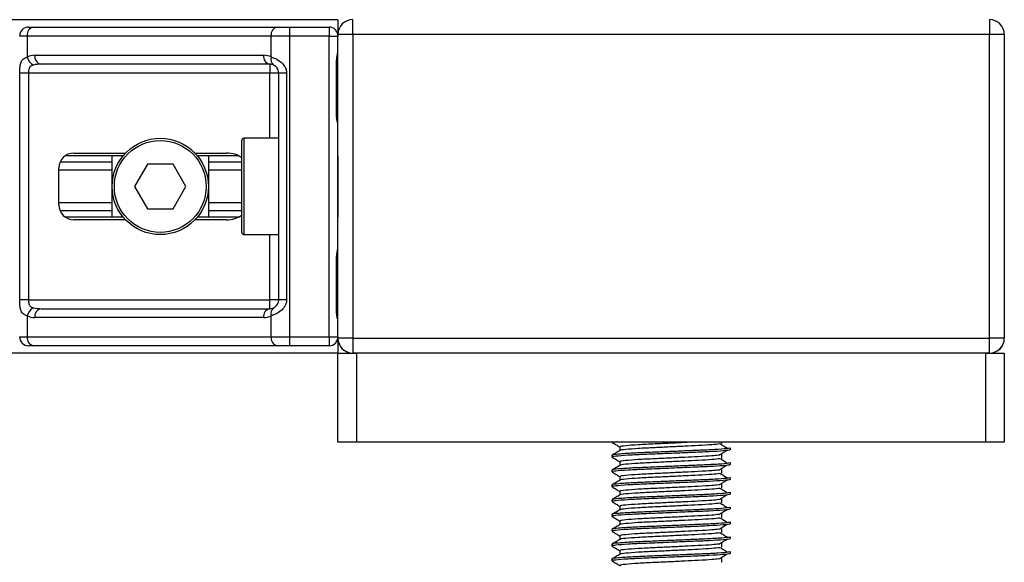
# Model space of a CAD drawing. Header units: millimetres. Extents: x -535 to 1155, y 0 to 326.
# Tile 102 of 116: x 1024 to 1060, y 133 to 152. Entities that reach past the tile are written whole.
import ezdxf

# ---------------------------------------------------------------- set-up
doc = ezdxf.new("R2010")
doc.units = ezdxf.units.MM

msp = doc.modelspace()

# ---------------------------------------------------------------- linework, layer by layer
at = {"color": 7, "linetype": 'Continuous', "lineweight": 25}
for p, q in [((1035.903, 151.955), (1035.903, 152.4997)), ((1059.3271, 152.4997), (1059.3271, 151.955)), ((1035.3582, 152.4973), (698.2964, 152.4973)), ((1023.973, 152.225), (1024.1564, 152.225)), ((1024.1564, 152.225), (1033.1311, 152.225)), ((1033.1311, 152.225), (1033.574, 152.225)), ((1033.574, 152.225), (1033.574, 151.8981)), ((1033.574, 152.225), (1035.0313, 152.225)), ((1035.0313, 152.225), (1035.0313, 151.8981)), ((1035.3582, 152.4973), (1035.3582, 151.8981)), ((1023.9253, 151.8981), (1023.6461, 151.8981)), ((1032.8999, 151.8981), (1023.9253, 151.8981)), ((1023.9253, 151.8981), (1023.9253, 151.1275)), ((1032.8999, 151.1275), (1032.8999, 151.8981)), ((1033.574, 151.8981), (1032.8999, 151.8981)), ((1033.574, 151.8981), (1033.574, 140.8398)), ((1035.0313, 151.8981), (1033.574, 151.8981)), ((1035.0313, 140.8398), (1035.0313, 151.8981)), ((1035.0313, 151.8981), (1035.3582, 151.8981)), ((1035.3582, 140.7877), (1035.3582, 151.955)), ((1035.903, 151.955), (1035.3582, 151.955)), ((1035.3582, 147.4993), (1035.3582, 151.8164)), ((1059.3271, 151.955), (1035.903, 151.955)), ((1035.903, 151.955), (1035.903, 140.7877)), ((1059.3271, 140.7877), (1059.3271, 151.955)), ((1059.8718, 151.955), (1059.3271, 151.955)), ((1059.8718, 151.955), (1059.8718, 140.7877)), ((1024.2041, 151.19), (1032.6212, 151.19)), ((1032.8523, 150.8631), (1024.4352, 150.8631)), ((1032.8523, 150.8631), (1032.8523, 150.5363)), ((1035.3081, 148.9565), (1035.3081, 150.9993)), ((1035.3289, 150.9993), (1035.3081, 150.9993)), ((1035.3289, 148.9565), (1035.3289, 150.9993)), ((1023.6517, 142.2016), (1023.6517, 150.5363)), ((1023.9767, 150.5363), (1023.6517, 150.5363)), ((1032.8523, 150.5363), (1023.9767, 150.5363)), ((1023.9767, 150.5363), (1023.9767, 142.2016)), ((1033.1792, 150.5363), (1032.8523, 150.5363)), ((1032.8523, 148.1394), (1032.8523, 150.5363)), ((1033.4705, 150.5363), (1033.1792, 150.5363)), ((1033.1792, 142.2016), (1033.1792, 150.5363)), ((1033.4705, 150.5363), (1033.4705, 142.2016)), ((1035.3289, 148.9565), (1035.3081, 148.9565)), ((1031.8173, 144.6802), (1031.8173, 148.0577)), ((1033.1792, 148.1394), (1031.899, 148.1394)), ((1031.899, 148.1394), (1031.899, 144.5985)), ((1027.4586, 147.4993), (1025.327, 147.4993)), ((1025.6348, 147.5946), (1027.5437, 147.5946)), ((1027.0508, 145.2386), (1027.0508, 147.4993)), ((1030.0987, 147.5946), (1031.2532, 147.5946)), ((1031.6886, 147.4993), (1030.1838, 147.4993)), ((1030.5916, 147.4993), (1030.5916, 145.2386)), ((1035.3582, 147.4993), (1035.3582, 147.4993)), ((1035.3582, 147.4993), (1035.3582, 145.2386)), ((1035.3582, 147.4584), (1035.3582, 147.4584)), ((1027.0508, 147.2671), (1025.1353, 147.2671)), ((1028.3494, 147.1861), (1027.8777, 146.369)), ((1029.293, 147.1861), (1028.3494, 147.1861)), ((1029.7647, 146.369), (1029.293, 147.1861)), ((1031.8173, 147.2671), (1030.5916, 147.2671)), ((1025.0901, 145.688), (1025.0901, 147.0499)), ((1027.0508, 146.9684), (1025.0901, 146.9684)), ((1031.8173, 146.9684), (1030.5916, 146.9684)), ((1027.8777, 146.369), (1028.3494, 145.5518)), ((1029.293, 145.5518), (1029.7647, 146.369)), ((1027.0508, 145.7695), (1025.0901, 145.7695)), ((1031.8173, 145.7695), (1030.5916, 145.7695)), ((1027.0508, 145.4708), (1025.1353, 145.4708)), ((1028.3494, 145.5518), (1029.293, 145.5518)), ((1031.8173, 145.4708), (1030.5916, 145.4708)), ((1035.3582, 145.2795), (1035.3582, 145.2795)), ((1027.4586, 145.2386), (1025.327, 145.2386)), ((1027.5437, 145.1433), (1025.6348, 145.1433)), ((1031.2532, 145.1433), (1030.0987, 145.1433)), ((1031.6886, 145.2386), (1030.1838, 145.2386)), ((1035.3582, 140.9215), (1035.3582, 145.2386)), ((1035.3582, 145.2386), (1035.3582, 145.2386)), ((1031.899, 144.5985), (1033.1792, 144.5985)), ((1032.8523, 142.2016), (1032.8523, 144.5985)), ((1035.3081, 141.7386), (1035.3081, 143.7814)), ((1035.3289, 143.7814), (1035.3081, 143.7814)), ((1035.3289, 141.7386), (1035.3289, 143.7814)), ((1023.9767, 142.2016), (1023.6517, 142.2016)), ((1023.9767, 142.2016), (1032.8523, 142.2016)), ((1033.1792, 142.2016), (1032.8523, 142.2016)), ((1032.8523, 141.8748), (1032.8523, 142.2016)), ((1033.4705, 142.2016), (1033.1792, 142.2016)), ((1024.4352, 141.8748), (1032.8523, 141.8748)), ((1035.3289, 141.7386), (1035.3081, 141.7386)), ((1023.9253, 141.6104), (1023.9253, 140.8398)), ((1032.6212, 141.5479), (1024.2041, 141.5479)), ((1032.8999, 140.8398), (1032.8999, 141.6104)), ((1023.6461, 140.8398), (1023.9253, 140.8398)), ((1023.9253, 140.8398), (1032.8999, 140.8398)), ((1032.8999, 140.8398), (1033.574, 140.8398)), ((1033.574, 140.8398), (1035.0313, 140.8398)), ((1033.574, 140.8398), (1033.574, 140.5129)), ((1035.0313, 140.8398), (1035.3582, 140.8398)), ((1035.0313, 140.8398), (1035.0313, 140.5129)), ((1035.3582, 140.8398), (1035.3582, 140.2406)), ((1035.903, 140.7877), (1035.3582, 140.7877)), ((1035.3582, 140.7877), (1035.3582, 140.7829)), ((1035.903, 140.7877), (1035.903, 140.2429)), ((1035.903, 140.7877), (1059.3271, 140.7877)), ((1059.8718, 140.7877), (1059.3271, 140.7877)), ((1059.3271, 140.2429), (1059.3271, 140.7877)), ((1059.8718, 140.7829), (1059.8718, 140.7877)), ((1035.3582, 140.2406), (698.2964, 140.2406)), ((1024.1564, 140.5129), (1023.973, 140.5129)), ((1033.1311, 140.5129), (1024.1564, 140.5129)), ((1033.574, 140.5129), (1033.1311, 140.5129)), ((1035.0313, 140.5129), (1033.574, 140.5129)), ((1035.3582, 136.9721), (1035.3582, 140.2406)), ((1035.3582, 140.2406), (1036.0391, 140.2406)), ((1059.3271, 140.2429), (1035.903, 140.2429)), ((1036.0391, 140.2406), (1035.9825, 140.2429)), ((1040.3562, 140.2406), (1036.0391, 140.2406)), ((1036.0391, 140.2406), (1036.0391, 136.9721)), ((1059.1908, 140.2406), (1036.0391, 140.2406)), ((1040.3562, 140.2429), (1040.3562, 140.2406)), ((1040.3971, 140.2429), (1040.3971, 140.2406)), ((1042.576, 140.2406), (1042.576, 140.2429)), ((1042.6169, 140.2406), (1042.6169, 140.2429)), ((1052.613, 140.2406), (1042.6169, 140.2406)), ((1052.613, 140.2429), (1052.613, 140.2406)), ((1052.6538, 140.2429), (1052.6538, 140.2406)), ((1054.8328, 140.2406), (1054.8328, 140.2429)), ((1054.8737, 140.2406), (1054.8737, 140.2429)), ((1059.1908, 140.2406), (1054.8737, 140.2406)), ((1059.2474, 140.2429), (1059.1908, 140.2406)), ((1059.1908, 136.9721), (1059.1908, 140.2406)), ((1059.1908, 140.2406), (1059.8717, 140.2406)), ((1059.8717, 140.2406), (1059.8717, 136.9721)), ((1036.0391, 136.9721), (1035.3582, 136.9721)), ((1059.1908, 136.9721), (1036.0391, 136.9721)), ((1045.436, 136.9721), (1045.436, 136.9647)), ((1045.4442, 136.9721), (1045.4737, 136.9588)), ((1049.4803, 136.9191), (1049.4803, 136.9721)), ((1059.8717, 136.9721), (1059.1908, 136.9721)), ((1045.7308, 136.795), (1045.7308, 136.6617)), ((1049.7939, 136.6924), (1049.7939, 136.7604)), ((1045.436, 136.488), (1045.436, 136.42)), ((1045.7308, 136.2503), (1045.7308, 136.1169)), ((1049.4803, 136.3743), (1049.4803, 136.5105)), ((1049.7939, 136.1477), (1049.7939, 136.2157)), ((1045.436, 135.9433), (1045.436, 135.8752)), ((1049.4803, 135.8296), (1049.4803, 135.9658)), ((1045.7308, 135.7055), (1045.7308, 135.5722)), ((1049.7939, 135.6029), (1049.7939, 135.671)), ((1045.436, 135.3985), (1045.436, 135.3305)), ((1045.7308, 135.1608), (1045.7308, 135.0274)), ((1049.4803, 135.2848), (1049.4803, 135.421)), ((1049.7939, 135.0582), (1049.7939, 135.1262)), ((1045.436, 134.8538), (1045.436, 134.7858)), ((1049.4803, 134.7401), (1049.4803, 134.8763)), ((1045.7308, 134.616), (1045.7308, 134.4827)), ((1049.7939, 134.5134), (1049.7939, 134.5815)), ((1045.436, 134.309), (1045.436, 134.241)), ((1045.7308, 134.0713), (1045.7308, 133.9379)), ((1049.4803, 134.1953), (1049.4803, 134.3315)), ((1049.7939, 133.9687), (1049.7939, 134.0367)), ((1045.436, 133.7643), (1045.436, 133.6963)), ((1049.4803, 133.6506), (1049.4803, 133.7868)), ((1045.7308, 133.5265), (1045.7308, 133.3932)), ((1049.7939, 133.424), (1049.7939, 133.492)), ((1045.436, 133.2195), (1045.436, 133.1515)), ((1045.7308, 132.9818), (1045.7308, 132.8484)), ((1049.4803, 133.1059), (1049.4803, 133.242)), ((1049.7939, 132.8792), (1049.7939, 132.9472)), ((1045.436, 132.6748), (1045.436, 132.6068)), ((1049.4803, 132.5611), (1049.4803, 132.6973))]:
    msp.add_line(p, q, dxfattribs=at)
for radius in [1.7704, 1.6887]:
    msp.add_circle((1028.8212, 146.369), radius, dxfattribs=at)
for centre, radius, start, end in [((1035.903, 151.955), 0.5447, 90, 180), ((1059.3271, 151.955), 0.5447, 0, 90), ((1023.973, 151.8981), 0.3268, 90, 180), ((1024.2142, 151.939), 0.2918, 101.42175, 188.04947), ((1033.1888, 151.939), 0.2918, 101.42175, 188.04947), ((1035.0313, 151.8981), 0.3268, 0, 90), ((1024.2041, 150.5363), 0.6537, 90, 115.24042), ((1024.3378, 151.2118), 0.421, 191.54851, 244.48399), ((1024.493, 151.1491), 0.2918, 171.95053, 258.57825), ((1032.9101, 151.1491), 0.2918, 171.95053, 258.57825), ((1032.6212, 150.5363), 0.6537, 64.75958, 90), ((1033.134, 151.0381), 0.2506, 159.08981, 235.39013), ((1032.8523, 150.5363), 0.3268, 64.75958, 90), ((1031.899, 148.0577), 0.0817, 90, 180), ((1025.6348, 147.0499), 0.5447, 90, 180), ((1025.6348, 145.688), 0.5447, 180, 270), ((1031.899, 144.6802), 0.0817, 180, 270), ((1024.3378, 141.5261), 0.421, 115.51601, 168.45149), ((1024.493, 141.5888), 0.2918, 101.42175, 188.04947), ((1032.9101, 141.5888), 0.2918, 101.42175, 188.04947), ((1032.8523, 142.2016), 0.3268, 270, 295.24042), ((1033.134, 141.6998), 0.2506, 124.60987, 200.91019), ((1024.2041, 142.2016), 0.6537, 244.75958, 270), ((1032.6212, 142.2016), 0.6537, 270, 295.24042), ((1023.973, 140.8398), 0.3268, 180, 270), ((1024.2142, 140.7989), 0.2918, 171.95053, 258.57825), ((1033.1888, 140.7989), 0.2918, 171.95053, 258.57825), ((1035.0313, 140.8398), 0.3268, 270, 0), ((1035.903, 140.7877), 0.5447, 180, 270), ((1035.903, 140.7829), 0.5447, 180, 264.66756), ((1059.3271, 140.7877), 0.5447, 270, 0), ((1059.3271, 140.7829), 0.5447, 275.33244, 360)]:
    msp.add_arc(centre, radius, start, end, dxfattribs=at)
for centre, major_axis, ratio, start_param, end_param in [((1024.4352, 150.5363), (0.6537, 0), 0.5, 1.5707963, 2.0113247), ((1031.2532, 147.0499), (-0.7704, 0), 0.7071068, 3.890794, 4.712389), ((1031.2532, 145.688), (-0.7704, 0), 0.7071068, 1.5707963, 2.3923913), ((1024.4352, 142.2016), (0.6537, 0), 0.5, 4.2718606, 4.712389)]:
    msp.add_ellipse(centre, major_axis=major_axis, ratio=ratio, start_param=start_param, end_param=end_param, dxfattribs=at)
for points, knots in [([(1023.6517, 150.5363), (1023.6518, 150.5557), (1023.6522, 150.6361), (1023.6559, 150.7217), (1023.6688, 150.838), (1023.6941, 150.9496), (1023.7726, 151.0653), (1023.8729, 151.1062), (1023.9253, 151.1275)], [0, 0, 0, 0, 0.0620594, 0.25604, 0.28119649, 0.496867, 0.73687732, 1, 1, 1, 1]), ([(1032.8999, 151.1275), (1032.9505, 151.1101), (1033.0662, 151.0702), (1033.2463, 150.9627), (1033.3639, 150.8382), (1033.4326, 150.7248), (1033.466, 150.6318), (1033.4695, 150.5586), (1033.4705, 150.5363)], [0, 0, 0, 0, 0.2204024, 0.5050019, 0.6931202, 0.7669429, 0.9288339, 1, 1, 1, 1]), ([(1035.3081, 150.9993), (1035.3093, 151.0298), (1035.3122, 151.1062), (1035.3314, 151.1941), (1035.3514, 151.2789), (1035.3554, 151.3161), (1035.3582, 151.3417)], [0, 0, 0, 0, 0.2269894, 0.5690124, 0.702034, 1, 1, 1, 1]), ([(1035.333, 150.9991), (1035.3325, 151.0425), (1035.3314, 151.1499), (1035.3613, 151.2618), (1035.3554, 151.3301), (1035.3543, 151.3429)], [0, 0, 0, 0, 0.35530576, 0.87926001, 1, 1, 1, 1]), ([(1024.1564, 150.8319), (1024.1226, 150.8219), (1024.0654, 150.8051), (1024.0232, 150.7634), (1023.9971, 150.7193), (1023.9807, 150.6607), (1023.977, 150.5888), (1023.9767, 150.546), (1023.9767, 150.5363)], [0, 0, 0, 0, 0.273797, 0.4623029, 0.4991581, 0.7049828, 0.9330438, 1, 1, 1, 1]), ([(1033.1792, 150.5363), (1033.1758, 150.5722), (1033.1698, 150.6362), (1033.1361, 150.7013), (1033.1015, 150.7499), (1033.072, 150.7797), (1033.0297, 150.8124), (1033.0078, 150.8236), (1032.9917, 150.8319)], [0, 0, 0, 0, 0.24595141, 0.43826429, 0.49843058, 0.68293489, 0.7679658, 1, 1, 1, 1]), ([(1035.3582, 148.6141), (1035.3577, 148.6236), (1035.3559, 148.6609), (1035.342, 148.715), (1035.3235, 148.7996), (1035.3103, 148.8694), (1035.3086, 148.9355), (1035.3081, 148.9565)], [0, 0, 0, 0, 0.1172575, 0.461179, 0.5069762, 0.8431627, 1, 1, 1, 1]), ([(1035.3555, 148.6499), (1035.3548, 148.6638), (1035.351, 148.7346), (1035.3289, 148.851), (1035.3294, 148.9553), (1035.3296, 148.9945)], [0, 0, 0, 0, 0.1322449, 0.6741763, 1, 1, 1, 1]), ([(1035.3081, 143.7814), (1035.3093, 143.8119), (1035.3122, 143.8883), (1035.3314, 143.9763), (1035.3514, 144.061), (1035.3554, 144.0982), (1035.3582, 144.1238)], [0, 0, 0, 0, 0.2269894, 0.5690124, 0.702034, 1, 1, 1, 1]), ([(1035.333, 143.7812), (1035.3325, 143.8246), (1035.3314, 143.932), (1035.3613, 144.0439), (1035.3554, 144.1122), (1035.3543, 144.125)], [0, 0, 0, 0, 0.3553058, 0.87926, 1, 1, 1, 1]), ([(1023.9253, 141.6104), (1023.8808, 141.6278), (1023.7789, 141.6677), (1023.6989, 141.7752), (1023.6686, 141.8997), (1023.6561, 142.0131), (1023.6522, 142.1061), (1023.6519, 142.1793), (1023.6517, 142.2016)], [0, 0, 0, 0, 0.2204024, 0.5050019, 0.6931202, 0.7669429, 0.9288339, 1, 1, 1, 1]), ([(1023.9767, 142.2016), (1023.9772, 142.1657), (1023.9781, 142.1017), (1023.9911, 142.0366), (1024.0129, 141.988), (1024.0383, 141.9582), (1024.0883, 141.9255), (1024.1276, 141.9143), (1024.1564, 141.906)], [0, 0, 0, 0, 0.2459514, 0.4382643, 0.4984306, 0.6829349, 0.7679658, 1, 1, 1, 1]), ([(1033.4705, 142.2016), (1033.4697, 142.1822), (1033.4664, 142.1019), (1033.434, 142.0162), (1033.3639, 141.8999), (1033.2611, 141.7883), (1033.0776, 141.6727), (1032.9609, 141.6318), (1032.8999, 141.6104)], [0, 0, 0, 0, 0.0620594, 0.25604, 0.2811965, 0.496867, 0.7368773, 1, 1, 1, 1]), ([(1032.9917, 141.906), (1033.011, 141.916), (1033.0436, 141.9329), (1033.0889, 141.9745), (1033.1248, 142.0186), (1033.1594, 142.0772), (1033.1777, 142.1491), (1033.1789, 142.1919), (1033.1792, 142.2016)], [0, 0, 0, 0, 0.273797, 0.4623029, 0.4991581, 0.7049828, 0.9330438, 1, 1, 1, 1]), ([(1035.3582, 141.3962), (1035.3577, 141.4057), (1035.3559, 141.443), (1035.342, 141.4971), (1035.3235, 141.5817), (1035.3103, 141.6515), (1035.3086, 141.7176), (1035.3081, 141.7386)], [0, 0, 0, 0, 0.1172575, 0.461179, 0.5069762, 0.8431627, 1, 1, 1, 1]), ([(1035.3555, 141.4321), (1035.3548, 141.4459), (1035.351, 141.5167), (1035.3289, 141.6331), (1035.3294, 141.7374), (1035.3296, 141.7766)], [0, 0, 0, 0, 0.13224493, 0.67417628, 1, 1, 1, 1]), ([(1045.4411, 136.9593), (1045.4904, 136.9308), (1045.587, 136.8749), (1045.6835, 136.819), (1045.7308, 136.7916)], [0, 0, 0, 0, 0.5102373, 1, 1, 1, 1]), ([(1048.4688, 136.9721), (1048.3532, 136.9663), (1048.0714, 136.9522), (1047.566, 136.9277), (1046.967, 136.8994), (1046.366, 136.8716), (1045.9191, 136.8351), (1045.7103, 136.8109), (1045.7488, 136.7973), (1045.7563, 136.7946)], [0, 0, 0, 0, 0.1007343, 0.2454649, 0.3878399, 0.5730489, 0.7658875, 0.9540228, 1, 1, 1, 1]), ([(1049.7679, 136.7604), (1049.762, 136.7527), (1049.7482, 136.7345), (1049.3855, 136.7024), (1048.8318, 136.675), (1048.1965, 136.6482), (1047.5601, 136.6213), (1046.8649, 136.593), (1046.1708, 136.5652), (1045.6535, 136.5286), (1045.4121, 136.5044), (1045.4569, 136.4907), (1045.4659, 136.488)], [0, 0, 0, 0, 0.0884831, 0.2078733, 0.3229232, 0.4145941, 0.508708, 0.6012919, 0.7217331, 0.8471304, 0.9694726, 1, 1, 1, 1]), ([(1045.7356, 136.6645), (1045.6864, 136.636), (1045.5879, 136.5789), (1045.4893, 136.5219), (1045.4401, 136.4934)], [0, 0, 0, 0, 0.4999318, 1, 1, 1, 1]), ([(1049.7618, 136.6924), (1049.7704, 136.689), (1049.8047, 136.6754), (1049.5591, 136.6482), (1049.0546, 136.6156), (1048.3383, 136.5864), (1047.5175, 136.5511), (1046.6937, 136.5189), (1045.9888, 136.4868), (1045.5823, 136.4533), (1045.4151, 136.4309), (1045.4582, 136.4185), (1045.4737, 136.414)], [0, 0, 0, 0, 0.0392666, 0.1562284, 0.2718014, 0.3845301, 0.5018235, 0.621601, 0.7409455, 0.8637639, 0.9510971, 1, 1, 1, 1]), ([(1049.4017, 136.9043), (1049.3189, 136.8937), (1049.1496, 136.872), (1048.6634, 136.8452), (1048.1188, 136.8184), (1047.5672, 136.7915), (1046.9668, 136.7632), (1046.3647, 136.7355), (1045.9244, 136.6989), (1045.7154, 136.6767), (1045.7422, 136.6651), (1045.7438, 136.6644)], [0, 0, 0, 0, 0.1249493, 0.2558292, 0.3601144, 0.4671821, 0.5725071, 0.7095196, 0.8521762, 0.9913534, 1, 1, 1, 1]), ([(1049.3722, 136.4902), (1049.4186, 136.5187), (1049.5112, 136.5755), (1049.6041, 136.6324), (1049.6505, 136.6608)], [0, 0, 0, 0, 0.4999887, 1, 1, 1, 1]), ([(1049.6882, 136.7336), (1049.6418, 136.7621), (1049.5492, 136.8189), (1049.4563, 136.8758), (1049.4099, 136.9042)], [0, 0, 0, 0, 0.50001, 1, 1, 1, 1]), ([(1049.7679, 136.2157), (1049.762, 136.208), (1049.7482, 136.1898), (1049.3855, 136.1577), (1048.8318, 136.1302), (1048.1965, 136.1034), (1047.5601, 136.0766), (1046.8649, 136.0482), (1046.1708, 136.0205), (1045.6535, 135.9839), (1045.4121, 135.9596), (1045.4569, 135.946), (1045.4659, 135.9433)], [0, 0, 0, 0, 0.08848308, 0.20787331, 0.32292323, 0.41459405, 0.50870798, 0.60129187, 0.72173315, 0.84713038, 0.96947255, 1, 1, 1, 1]), ([(1045.4411, 136.4146), (1045.4904, 136.3861), (1045.587, 136.3302), (1045.6835, 136.2743), (1045.7308, 136.2469)], [0, 0, 0, 0, 0.5102373, 1, 1, 1, 1]), ([(1049.4017, 136.3596), (1049.3189, 136.349), (1049.1496, 136.3273), (1048.6634, 136.3004), (1048.1188, 136.2737), (1047.5672, 136.2468), (1046.9668, 136.2185), (1046.3647, 136.1907), (1045.9244, 136.1541), (1045.7154, 136.1319), (1045.7422, 136.1203), (1045.7438, 136.1196)], [0, 0, 0, 0, 0.1249493, 0.2558292, 0.3601144, 0.4671821, 0.5725071, 0.7095196, 0.8521762, 0.9913534, 1, 1, 1, 1]), ([(1049.3512, 136.4903), (1049.2819, 136.4816), (1049.1245, 136.4618), (1048.6625, 136.4366), (1048.119, 136.4098), (1047.5672, 136.383), (1046.9665, 136.3547), (1046.3661, 136.3269), (1045.9191, 136.2903), (1045.7103, 136.2661), (1045.7488, 136.2525), (1045.7563, 136.2499)], [0, 0, 0, 0, 0.1028652, 0.233268, 0.3371731, 0.4438505, 0.5487917, 0.6853047, 0.8274414, 0.9661113, 1, 1, 1, 1]), ([(1049.6882, 136.1889), (1049.6418, 136.2173), (1049.5492, 136.2742), (1049.4563, 136.331), (1049.4099, 136.3595)], [0, 0, 0, 0, 0.50001, 1, 1, 1, 1]), ([(1045.7356, 136.1197), (1045.6864, 136.0912), (1045.5879, 136.0342), (1045.4893, 135.9772), (1045.4401, 135.9487)], [0, 0, 0, 0, 0.4999318, 1, 1, 1, 1]), ([(1045.4411, 135.8698), (1045.4904, 135.8413), (1045.587, 135.7854), (1045.6835, 135.7295), (1045.7308, 135.7022)], [0, 0, 0, 0, 0.5102373, 1, 1, 1, 1]), ([(1049.7618, 136.1477), (1049.7704, 136.1443), (1049.8047, 136.1307), (1049.5591, 136.1034), (1049.0546, 136.0709), (1048.3383, 136.0417), (1047.5175, 136.0063), (1046.6937, 135.9742), (1045.9888, 135.9421), (1045.5823, 135.9086), (1045.4151, 135.8862), (1045.4582, 135.8737), (1045.4737, 135.8693)], [0, 0, 0, 0, 0.0392666, 0.1562284, 0.2718014, 0.3845301, 0.5018235, 0.621601, 0.7409455, 0.8637639, 0.9510971, 1, 1, 1, 1]), ([(1049.3512, 135.9456), (1049.2819, 135.9369), (1049.1245, 135.9171), (1048.6625, 135.8919), (1048.119, 135.8651), (1047.5672, 135.8382), (1046.9665, 135.8099), (1046.3661, 135.7822), (1045.9191, 135.7456), (1045.7103, 135.7214), (1045.7488, 135.7078), (1045.7563, 135.7051)], [0, 0, 0, 0, 0.1028652, 0.233268, 0.3371731, 0.4438505, 0.5487917, 0.6853047, 0.8274414, 0.9661113, 1, 1, 1, 1]), ([(1049.3722, 135.9455), (1049.4186, 135.9739), (1049.5112, 136.0308), (1049.6041, 136.0877), (1049.6505, 136.1161)], [0, 0, 0, 0, 0.49998865, 1, 1, 1, 1]), ([(1049.7679, 135.671), (1049.762, 135.6632), (1049.7482, 135.645), (1049.3855, 135.6129), (1048.8318, 135.5855), (1048.1965, 135.5587), (1047.5601, 135.5318), (1046.8649, 135.5035), (1046.1708, 135.4757), (1045.6535, 135.4392), (1045.4121, 135.4149), (1045.4569, 135.4013), (1045.4659, 135.3985)], [0, 0, 0, 0, 0.0884831, 0.2078733, 0.3229232, 0.4145941, 0.508708, 0.6012919, 0.7217331, 0.8471304, 0.9694726, 1, 1, 1, 1]), ([(1045.7356, 135.575), (1045.6864, 135.5465), (1045.5879, 135.4894), (1045.4893, 135.4324), (1045.4401, 135.4039)], [0, 0, 0, 0, 0.4999318, 1, 1, 1, 1]), ([(1049.7618, 135.6029), (1049.7704, 135.5995), (1049.8047, 135.5859), (1049.5591, 135.5587), (1049.0546, 135.5261), (1048.3383, 135.4969), (1047.5175, 135.4616), (1046.6937, 135.4294), (1045.9888, 135.3973), (1045.5823, 135.3638), (1045.4151, 135.3414), (1045.4582, 135.329), (1045.4737, 135.3245)], [0, 0, 0, 0, 0.0392666, 0.1562284, 0.2718014, 0.3845301, 0.5018235, 0.621601, 0.7409455, 0.8637639, 0.9510971, 1, 1, 1, 1]), ([(1049.4017, 135.8148), (1049.3189, 135.8042), (1049.1496, 135.7826), (1048.6634, 135.7557), (1048.1188, 135.7289), (1047.5672, 135.7021), (1046.9668, 135.6737), (1046.3647, 135.646), (1045.9244, 135.6094), (1045.7154, 135.5872), (1045.7422, 135.5756), (1045.7438, 135.5749)], [0, 0, 0, 0, 0.1249493, 0.2558292, 0.3601144, 0.4671821, 0.5725071, 0.7095196, 0.8521762, 0.9913534, 1, 1, 1, 1]), ([(1049.3722, 135.4007), (1049.4186, 135.4292), (1049.5112, 135.486), (1049.6041, 135.5429), (1049.6505, 135.5713)], [0, 0, 0, 0, 0.4999887, 1, 1, 1, 1]), ([(1049.6882, 135.6441), (1049.6418, 135.6726), (1049.5492, 135.7294), (1049.4563, 135.7863), (1049.4099, 135.8147)], [0, 0, 0, 0, 0.50001, 1, 1, 1, 1]), ([(1049.7679, 135.1262), (1049.762, 135.1185), (1049.7482, 135.1003), (1049.3855, 135.0682), (1048.8318, 135.0407), (1048.1965, 135.0139), (1047.5601, 134.9871), (1046.8649, 134.9588), (1046.1708, 134.931), (1045.6535, 134.8944), (1045.4121, 134.8702), (1045.4569, 134.8565), (1045.4659, 134.8538)], [0, 0, 0, 0, 0.0884831, 0.2078733, 0.3229232, 0.4145941, 0.508708, 0.6012919, 0.7217331, 0.8471304, 0.9694726, 1, 1, 1, 1]), ([(1045.4411, 135.3251), (1045.4904, 135.2966), (1045.587, 135.2407), (1045.6835, 135.1848), (1045.7308, 135.1574)], [0, 0, 0, 0, 0.51023729, 1, 1, 1, 1]), ([(1049.4017, 135.2701), (1049.3189, 135.2595), (1049.1496, 135.2378), (1048.6634, 135.2109), (1048.1188, 135.1842), (1047.5672, 135.1573), (1046.9668, 135.129), (1046.3647, 135.1012), (1045.9244, 135.0646), (1045.7154, 135.0424), (1045.7422, 135.0308), (1045.7438, 135.0301)], [0, 0, 0, 0, 0.12494928, 0.25582918, 0.3601144, 0.46718207, 0.57250713, 0.70951956, 0.8521762, 0.99135341, 1, 1, 1, 1]), ([(1049.3512, 135.4008), (1049.2819, 135.3921), (1049.1245, 135.3723), (1048.6625, 135.3471), (1048.119, 135.3204), (1047.5672, 135.2935), (1046.9665, 135.2652), (1046.3661, 135.2374), (1045.9191, 135.2008), (1045.7103, 135.1766), (1045.7488, 135.163), (1045.7563, 135.1604)], [0, 0, 0, 0, 0.1028652, 0.233268, 0.3371731, 0.4438505, 0.5487917, 0.6853047, 0.8274414, 0.9661113, 1, 1, 1, 1]), ([(1049.6882, 135.0994), (1049.6418, 135.1278), (1049.5492, 135.1847), (1049.4563, 135.2415), (1049.4099, 135.27)], [0, 0, 0, 0, 0.50001, 1, 1, 1, 1]), ([(1045.7356, 135.0302), (1045.6864, 135.0017), (1045.5879, 134.9447), (1045.4893, 134.8877), (1045.4401, 134.8592)], [0, 0, 0, 0, 0.49993182, 1, 1, 1, 1]), ([(1045.4411, 134.7803), (1045.4904, 134.7518), (1045.587, 134.6959), (1045.6835, 134.64), (1045.7308, 134.6127)], [0, 0, 0, 0, 0.5102373, 1, 1, 1, 1]), ([(1049.7618, 135.0582), (1049.7704, 135.0548), (1049.8047, 135.0412), (1049.5591, 135.0139), (1049.0546, 134.9814), (1048.3383, 134.9522), (1047.5175, 134.9168), (1046.6937, 134.8847), (1045.9888, 134.8526), (1045.5823, 134.8191), (1045.4151, 134.7967), (1045.4582, 134.7842), (1045.4737, 134.7798)], [0, 0, 0, 0, 0.03926664, 0.15622844, 0.27180144, 0.38453008, 0.50182349, 0.62160097, 0.74094547, 0.86376393, 0.95109714, 1, 1, 1, 1]), ([(1049.3512, 134.8561), (1049.2819, 134.8474), (1049.1245, 134.8276), (1048.6625, 134.8024), (1048.119, 134.7756), (1047.5672, 134.7487), (1046.9665, 134.7204), (1046.3661, 134.6927), (1045.9191, 134.6561), (1045.7103, 134.6319), (1045.7488, 134.6183), (1045.7563, 134.6156)], [0, 0, 0, 0, 0.1028652, 0.233268, 0.3371731, 0.4438505, 0.5487917, 0.6853047, 0.8274414, 0.9661113, 1, 1, 1, 1]), ([(1049.3722, 134.856), (1049.4186, 134.8844), (1049.5112, 134.9413), (1049.6041, 134.9982), (1049.6505, 135.0266)], [0, 0, 0, 0, 0.4999887, 1, 1, 1, 1]), ([(1049.7679, 134.5815), (1049.762, 134.5737), (1049.7482, 134.5556), (1049.3855, 134.5235), (1048.8318, 134.496), (1048.1965, 134.4692), (1047.5601, 134.4423), (1046.8649, 134.414), (1046.1708, 134.3862), (1045.6535, 134.3497), (1045.4121, 134.3254), (1045.4569, 134.3118), (1045.4659, 134.309)], [0, 0, 0, 0, 0.0884831, 0.2078733, 0.3229232, 0.4145941, 0.508708, 0.6012919, 0.7217331, 0.8471304, 0.9694726, 1, 1, 1, 1]), ([(1045.7356, 134.4855), (1045.6864, 134.457), (1045.5879, 134.3999), (1045.4893, 134.3429), (1045.4401, 134.3144)], [0, 0, 0, 0, 0.4999318, 1, 1, 1, 1]), ([(1049.7618, 134.5134), (1049.7704, 134.51), (1049.8047, 134.4964), (1049.5591, 134.4692), (1049.0546, 134.4367), (1048.3383, 134.4074), (1047.5175, 134.3721), (1046.6937, 134.3399), (1045.9888, 134.3079), (1045.5823, 134.2743), (1045.4151, 134.2519), (1045.4582, 134.2395), (1045.4737, 134.235)], [0, 0, 0, 0, 0.0392666, 0.1562284, 0.2718014, 0.3845301, 0.5018235, 0.621601, 0.7409455, 0.8637639, 0.9510971, 1, 1, 1, 1]), ([(1049.4017, 134.7253), (1049.3189, 134.7147), (1049.1496, 134.6931), (1048.6634, 134.6662), (1048.1188, 134.6394), (1047.5672, 134.6126), (1046.9668, 134.5842), (1046.3647, 134.5565), (1045.9244, 134.5199), (1045.7154, 134.4977), (1045.7422, 134.4861), (1045.7438, 134.4854)], [0, 0, 0, 0, 0.1249493, 0.2558292, 0.3601144, 0.4671821, 0.5725071, 0.7095196, 0.8521762, 0.9913534, 1, 1, 1, 1]), ([(1049.3722, 134.3112), (1049.4186, 134.3397), (1049.5112, 134.3966), (1049.6041, 134.4534), (1049.6505, 134.4819)], [0, 0, 0, 0, 0.4999887, 1, 1, 1, 1]), ([(1049.6882, 134.5546), (1049.6418, 134.5831), (1049.5492, 134.6399), (1049.4563, 134.6968), (1049.4099, 134.7252)], [0, 0, 0, 0, 0.50001, 1, 1, 1, 1]), ([(1049.7679, 134.0367), (1049.762, 134.029), (1049.7482, 134.0108), (1049.3855, 133.9787), (1048.8318, 133.9512), (1048.1965, 133.9244), (1047.5601, 133.8976), (1046.8649, 133.8693), (1046.1708, 133.8415), (1045.6535, 133.8049), (1045.4121, 133.7807), (1045.4569, 133.767), (1045.4659, 133.7643)], [0, 0, 0, 0, 0.0884831, 0.2078733, 0.3229232, 0.4145941, 0.508708, 0.6012919, 0.7217331, 0.8471304, 0.9694726, 1, 1, 1, 1]), ([(1045.4411, 134.2356), (1045.4904, 134.2071), (1045.587, 134.1512), (1045.6835, 134.0953), (1045.7308, 134.0679)], [0, 0, 0, 0, 0.5102373, 1, 1, 1, 1]), ([(1049.4017, 134.1806), (1049.3189, 134.17), (1049.1496, 134.1483), (1048.6634, 134.1214), (1048.1188, 134.0947), (1047.5672, 134.0678), (1046.9668, 134.0395), (1046.3647, 134.0117), (1045.9244, 133.9751), (1045.7154, 133.9529), (1045.7422, 133.9413), (1045.7438, 133.9407)], [0, 0, 0, 0, 0.1249493, 0.2558292, 0.3601144, 0.4671821, 0.5725071, 0.7095196, 0.8521762, 0.9913534, 1, 1, 1, 1]), ([(1049.3512, 134.3114), (1049.2819, 134.3026), (1049.1245, 134.2828), (1048.6625, 134.2576), (1048.119, 134.2309), (1047.5672, 134.204), (1046.9665, 134.1757), (1046.3661, 134.1479), (1045.9191, 134.1113), (1045.7103, 134.0871), (1045.7488, 134.0735), (1045.7563, 134.0709)], [0, 0, 0, 0, 0.1028652, 0.233268, 0.3371731, 0.4438505, 0.5487917, 0.6853047, 0.8274414, 0.9661113, 1, 1, 1, 1]), ([(1049.6882, 134.0099), (1049.6418, 134.0383), (1049.5492, 134.0952), (1049.4563, 134.1521), (1049.4099, 134.1805)], [0, 0, 0, 0, 0.50001, 1, 1, 1, 1]), ([(1045.7356, 133.9407), (1045.6864, 133.9122), (1045.5879, 133.8552), (1045.4893, 133.7982), (1045.4401, 133.7697)], [0, 0, 0, 0, 0.4999318, 1, 1, 1, 1]), ([(1045.4411, 133.6909), (1045.4904, 133.6623), (1045.587, 133.6065), (1045.6835, 133.5506), (1045.7308, 133.5232)], [0, 0, 0, 0, 0.5102373, 1, 1, 1, 1]), ([(1049.7618, 133.9687), (1049.7704, 133.9653), (1049.8047, 133.9517), (1049.5591, 133.9245), (1049.0546, 133.8919), (1048.3383, 133.8627), (1047.5175, 133.8273), (1046.6937, 133.7952), (1045.9888, 133.7631), (1045.5823, 133.7296), (1045.4151, 133.7072), (1045.4582, 133.6948), (1045.4737, 133.6903)], [0, 0, 0, 0, 0.0392666, 0.1562284, 0.2718014, 0.3845301, 0.5018235, 0.621601, 0.7409455, 0.8637639, 0.9510971, 1, 1, 1, 1]), ([(1049.3512, 133.7666), (1049.2819, 133.7579), (1049.1245, 133.7381), (1048.6625, 133.7129), (1048.119, 133.6861), (1047.5672, 133.6593), (1046.9665, 133.6309), (1046.3661, 133.6032), (1045.9191, 133.5666), (1045.7103, 133.5424), (1045.7488, 133.5288), (1045.7563, 133.5261)], [0, 0, 0, 0, 0.1028652, 0.233268, 0.3371731, 0.4438505, 0.5487917, 0.6853047, 0.8274414, 0.9661113, 1, 1, 1, 1]), ([(1049.3722, 133.7665), (1049.4186, 133.7949), (1049.5112, 133.8518), (1049.6041, 133.9087), (1049.6505, 133.9371)], [0, 0, 0, 0, 0.4999887, 1, 1, 1, 1]), ([(1049.7679, 133.492), (1049.762, 133.4842), (1049.7482, 133.4661), (1049.3855, 133.434), (1048.8318, 133.4065), (1048.1965, 133.3797), (1047.5601, 133.3528), (1046.8649, 133.3245), (1046.1708, 133.2967), (1045.6535, 133.2602), (1045.4121, 133.2359), (1045.4569, 133.2223), (1045.4659, 133.2195)], [0, 0, 0, 0, 0.0884831, 0.2078733, 0.3229232, 0.4145941, 0.508708, 0.6012919, 0.7217331, 0.8471304, 0.9694726, 1, 1, 1, 1]), ([(1045.7356, 133.396), (1045.6864, 133.3675), (1045.5879, 133.3105), (1045.4893, 133.2534), (1045.4401, 133.2249)], [0, 0, 0, 0, 0.4999318, 1, 1, 1, 1]), ([(1049.7618, 133.424), (1049.7704, 133.4205), (1049.8047, 133.4069), (1049.5591, 133.3797), (1049.0546, 133.3472), (1048.3383, 133.3179), (1047.5175, 133.2826), (1046.6937, 133.2504), (1045.9888, 133.2184), (1045.5823, 133.1849), (1045.4151, 133.1625), (1045.4582, 133.15), (1045.4737, 133.1455)], [0, 0, 0, 0, 0.0392666, 0.1562284, 0.2718014, 0.3845301, 0.5018235, 0.621601, 0.7409455, 0.8637639, 0.9510971, 1, 1, 1, 1]), ([(1049.4017, 133.6358), (1049.3189, 133.6252), (1049.1496, 133.6036), (1048.6634, 133.5767), (1048.1188, 133.5499), (1047.5672, 133.5231), (1046.9668, 133.4948), (1046.3647, 133.467), (1045.9244, 133.4304), (1045.7154, 133.4082), (1045.7422, 133.3966), (1045.7438, 133.3959)], [0, 0, 0, 0, 0.1249493, 0.2558292, 0.3601144, 0.4671821, 0.5725071, 0.7095196, 0.8521762, 0.9913534, 1, 1, 1, 1]), ([(1049.3722, 133.2218), (1049.4186, 133.2502), (1049.5112, 133.3071), (1049.6041, 133.3639), (1049.6505, 133.3924)], [0, 0, 0, 0, 0.4999887, 1, 1, 1, 1]), ([(1049.6882, 133.4652), (1049.6418, 133.4936), (1049.5492, 133.5504), (1049.4563, 133.6073), (1049.4099, 133.6357)], [0, 0, 0, 0, 0.50001, 1, 1, 1, 1]), ([(1049.7679, 132.9472), (1049.762, 132.9395), (1049.7482, 132.9213), (1049.3855, 132.8892), (1048.8318, 132.8618), (1048.1965, 132.8349), (1047.5601, 132.8081), (1046.8649, 132.7798), (1046.1708, 132.752), (1045.6535, 132.7154), (1045.4121, 132.6912), (1045.4569, 132.6775), (1045.4659, 132.6748)], [0, 0, 0, 0, 0.08848308, 0.20787331, 0.32292323, 0.41459405, 0.50870798, 0.60129187, 0.72173315, 0.84713038, 0.96947255, 1, 1, 1, 1]), ([(1045.4411, 133.1461), (1045.4904, 133.1176), (1045.587, 133.0617), (1045.6835, 133.0058), (1045.7308, 132.9784)], [0, 0, 0, 0, 0.5102373, 1, 1, 1, 1]), ([(1049.4017, 133.0911), (1049.3189, 133.0805), (1049.1496, 133.0588), (1048.6634, 133.0319), (1048.1188, 133.0052), (1047.5672, 132.9783), (1046.9668, 132.95), (1046.3647, 132.9222), (1045.9244, 132.8856), (1045.7154, 132.8634), (1045.7422, 132.8518), (1045.7438, 132.8512)], [0, 0, 0, 0, 0.1249493, 0.2558292, 0.3601144, 0.4671821, 0.5725071, 0.7095196, 0.8521762, 0.9913534, 1, 1, 1, 1]), ([(1049.3512, 133.2219), (1049.2819, 133.2131), (1049.1245, 133.1933), (1048.6625, 133.1681), (1048.119, 133.1414), (1047.5672, 133.1145), (1046.9665, 133.0862), (1046.3661, 133.0584), (1045.9191, 133.0218), (1045.7103, 132.9976), (1045.7488, 132.9841), (1045.7563, 132.9814)], [0, 0, 0, 0, 0.1028652, 0.233268, 0.3371731, 0.4438505, 0.5487917, 0.6853047, 0.8274414, 0.9661113, 1, 1, 1, 1]), ([(1049.6882, 132.9204), (1049.6418, 132.9488), (1049.5492, 133.0057), (1049.4563, 133.0626), (1049.4099, 133.091)], [0, 0, 0, 0, 0.50001, 1, 1, 1, 1]), ([(1045.7356, 132.8512), (1045.6864, 132.8227), (1045.5879, 132.7657), (1045.4893, 132.7087), (1045.4401, 132.6802)], [0, 0, 0, 0, 0.4999318, 1, 1, 1, 1]), ([(1045.4411, 132.6014), (1045.4904, 132.5728), (1045.587, 132.517), (1045.6835, 132.4611), (1045.7308, 132.4337)], [0, 0, 0, 0, 0.5102373, 1, 1, 1, 1]), ([(1049.7618, 132.8792), (1049.7704, 132.8758), (1049.8047, 132.8622), (1049.5591, 132.835), (1049.0546, 132.8024), (1048.3383, 132.7732), (1047.5175, 132.7378), (1046.6937, 132.7057), (1045.9888, 132.6736), (1045.5823, 132.6401), (1045.4151, 132.6177), (1045.4582, 132.6053), (1045.4737, 132.6008)], [0, 0, 0, 0, 0.03926664, 0.15622844, 0.27180144, 0.38453008, 0.50182349, 0.62160097, 0.74094547, 0.86376393, 0.95109714, 1, 1, 1, 1]), ([(1049.3512, 132.6771), (1049.2819, 132.6684), (1049.1245, 132.6486), (1048.6625, 132.6234), (1048.119, 132.5966), (1047.5672, 132.5698), (1046.9665, 132.5414), (1046.3661, 132.5137), (1045.9191, 132.4771), (1045.7103, 132.4529), (1045.7488, 132.4393), (1045.7563, 132.4366)], [0, 0, 0, 0, 0.1028652, 0.233268, 0.3371731, 0.4438505, 0.5487917, 0.6853047, 0.8274414, 0.9661113, 1, 1, 1, 1]), ([(1049.3722, 132.677), (1049.4186, 132.7054), (1049.5112, 132.7623), (1049.6041, 132.8192), (1049.6505, 132.8476)], [0, 0, 0, 0, 0.4999887, 1, 1, 1, 1])]:
    msp.add_open_spline(points, degree=3, knots=knots, dxfattribs=at)

doc.saveas('drawing.dxf')
